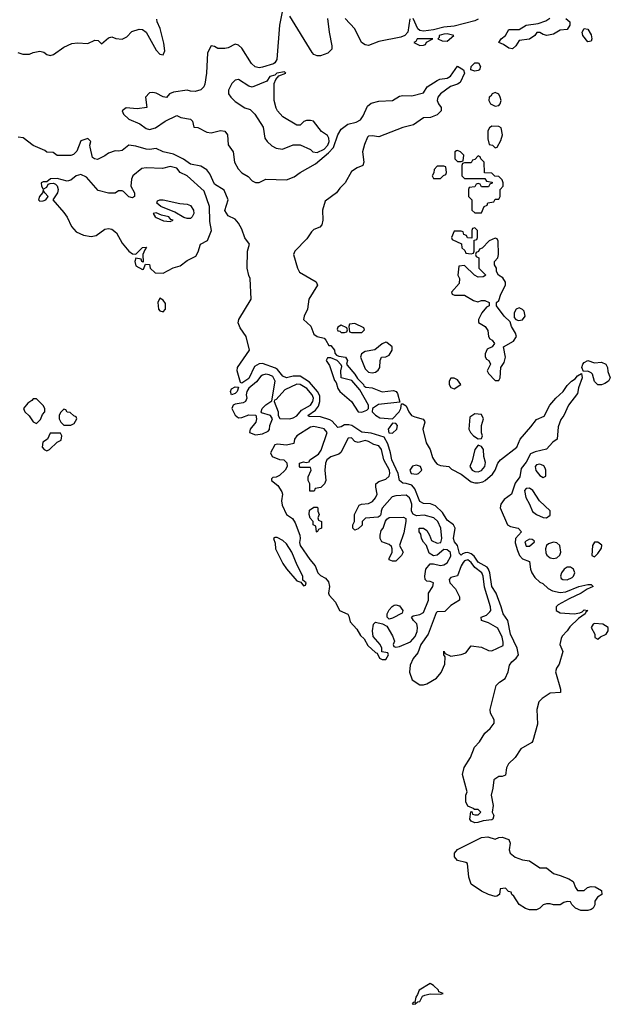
# Model space of a CAD drawing. Header units: inches. Extents: x 2701323 to 2964515, y 494916 to 722124.
# Tile 126 of 256: x 2762072 to 2765522, y 661667 to 667423. Entities that reach past the tile are written whole.
import ezdxf

# ---------------------------------------------------------------- set-up
doc = ezdxf.new("R2010")
doc.units = ezdxf.units.IN
doc.header["$MEASUREMENT"] = 0
doc.layers.add('C7666', color=7, linetype='Continuous')

msp = doc.modelspace()

# ---------------------------------------------------------------- linework, layer by layer
at = {"layer": 'C7666', "color": 2, "elevation": 2}
for points in [[(2763610, 667488), (2763590.3, 667389.7), (2763573.1, 667190), (2763562.4, 667170), (2763555, 667165), (2763490, 667144.2), (2763470, 667141.7), (2763447.3, 667147.3), (2763425.7, 667165.7), (2763370, 667257.2), (2763350, 667274), (2763330, 667279), (2763290, 667259), (2763270, 667254), (2763230, 667254), (2763210, 667265.2), (2763190, 667269), (2763170, 667228), (2763163.9, 667110), (2763153.5, 667046.5), (2763148, 667030), (2763130, 667012), (2763097.5, 667002.5), (2763070, 667004.5), (2763050, 667011.3), (2762970, 666999.5), (2762946.8, 666990), (2762930, 666968), (2762910, 666972.3), (2762870, 666994), (2762850, 666997.7), (2762830, 666994.3), (2762806, 666970), (2762814, 666910), (2762759.1, 666900.9), (2762693.4, 666906.6), (2762670.8, 666890), (2762679.1, 666870), (2762710, 666841.1), (2762773.1, 666813.1), (2762810, 666787), (2762830, 666780.3), (2762865.2, 666790), (2762921.2, 666830), (2762990, 666862), (2763014, 666850), (2763070, 666842), (2763082, 666830), (2763090, 666794), (2763111.6, 666791.6), (2763165.2, 666765.2), (2763190, 666760.5), (2763245.6, 666774.4), (2763270.7, 666770.7), (2763286, 666750), (2763290, 666692), (2763318.8, 666650), (2763327.7, 666590), (2763348, 666550), (2763370, 666527.7), (2763405.8, 666505.8), (2763430, 666480.7), (2763450, 666470.7), (2763470, 666470.8), (2763510, 666490.5), (2763630, 666487.3), (2763675.3, 666504.7), (2763709.6, 666530.4), (2763799.7, 666580.3), (2763876.4, 666643.6), (2763904.5, 666675.5), (2763929.8, 666750.2), (2763950, 666782), (2763988.6, 666811.4), (2764036.9, 666823.1), (2764062.7, 666837.3), (2764078.6, 666861.4), (2764103.5, 666916.5), (2764124.4, 666935.6), (2764170, 666946), (2764250, 666950.6), (2764290, 666974.9), (2764310, 666980.5), (2764363.1, 666976.9), (2764430, 666996), (2764452.7, 667030), (2764510, 667068), (2764525.6, 667074.4), (2764570, 667080.5), (2764588.2, 667091.8), (2764630, 667151.3), (2764664.7, 667130), (2764671, 667110), (2764644.5, 667055.5), (2764630, 667046), (2764588, 667032), (2764530.4, 666989.6), (2764514.8, 666970), (2764510.7, 666950), (2764518.8, 666930), (2764534, 666910), (2764534, 666890), (2764510, 666866.6), (2764472, 666850), (2764430, 666849.4), (2764372.4, 666807.6), (2764310, 666793.2), (2764170, 666738), (2764130, 666743.7), (2764110, 666741.2), (2764104.4, 666735.6), (2764086, 666694), (2764074.9, 666650), (2764083, 666590), (2764076, 666570), (2764042.8, 666557.2), (2764010, 666536), (2763973.4, 666470), (2763942.3, 666437.7), (2763923, 666410), (2763857.3, 666362.7), (2763840.4, 666310), (2763843, 666250), (2763836.7, 666223.3), (2763824.7, 666210), (2763790, 666196), (2763776.4, 666183.6), (2763750, 666142.7), (2763678.8, 666070), (2763670.8, 666050), (2763694.4, 665970), (2763706.9, 665946.9), (2763804.7, 665890), (2763810.9, 665870.9), (2763760.7, 665790), (2763753.7, 665730), (2763733, 665690), (2763730.7, 665670.7), (2763771.7, 665631.7), (2763790, 665584), (2763810, 665570.6), (2763850, 665561), (2763861, 665550), (2763878, 665518), (2763890, 665518), (2763910, 665491.3), (2763913.7, 665473.7), (2763922, 665462), (2763935.3, 665455.3), (2763976, 665450), (2763986, 665430), (2763981, 665410), (2763984, 665404), (2764030, 665350.6), (2764044.9, 665324.9), (2764081, 665290), (2764082.8, 665282.8), (2764094.8, 665274.8), (2764130, 665270.4), (2764190, 665247.3), (2764255.8, 665255.8), (2764270.3, 665250.3), (2764278, 665238), (2764292.7, 665187.3), (2764167.5, 665172.5), (2764132, 665150), (2764131.3, 665130), (2764150.7, 665110.7), (2764175.3, 665095.3), (2764249.5, 665090.5), (2764289.4, 665130), (2764299.3, 665150), (2764303.1, 665176.9), (2764310, 665178), (2764330, 665164.7), (2764346, 665130), (2764361, 665110), (2764380.4, 665100.4), (2764428, 665088), (2764436.7, 665076.7), (2764439.3, 665070), (2764427.3, 665030), (2764445.5, 664950), (2764470.3, 664910), (2764484.3, 664864.3), (2764498, 664838), (2764510, 664825.5), (2764530, 664816.4), (2764578, 664810), (2764594.9, 664794.9), (2764650, 664765.3), (2764710, 664721.3), (2764730, 664714.9), (2764750, 664714.9), (2764777.8, 664722.2), (2764791, 664729), (2764833.1, 664766.9), (2764849.7, 664790), (2764865.6, 664830), (2764880.7, 664850), (2764975.1, 664924.9), (2764995.1, 664970), (2765058, 665042), (2765090, 665086), (2765134.8, 665105.2), (2765169, 665170), (2765204, 665210), (2765246, 665250), (2765270, 665284.7), (2765295.3, 665310), (2765316.6, 665323.4), (2765330, 665341), (2765354, 665354), (2765358, 665330), (2765336.3, 665270), (2765330, 665238), (2765277.3, 665170), (2765251, 665110), (2765234, 665086), (2765217.3, 665042.7), (2765210.8, 664970), (2765186.9, 664953.1), (2765150, 664913.2), (2765082.5, 664897.5), (2765055.9, 664884.1), (2765030, 664837.2), (2765001.7, 664798.3), (2764994, 664750), (2764965.7, 664714.3), (2764945.5, 664650), (2764901.2, 664618.8), (2764882.4, 664590), (2764879.5, 664570), (2764922, 664470), (2764939.9, 664459.9), (2764984.7, 664450), (2765004, 664430), (2764968.4, 664390), (2764965.5, 664365.5), (2764979.3, 664319.3), (2764991.6, 664291.6), (2765010, 664270.6), (2765050, 664254.8), (2765054.9, 664210), (2765063, 664190), (2765081.4, 664161.4), (2765110, 664134), (2765127.1, 664127.1), (2765158.5, 664098.5), (2765185.1, 664085.1), (2765230, 664074.9), (2765262, 664078), (2765338, 664110), (2765390, 664121), (2765410, 664122), (2765422, 664110), (2765386.4, 664093.6), (2765351, 664070), (2765281.6, 664038.4), (2765218, 664002), (2765206, 663990), (2765206, 663970), (2765230, 663954.8), (2765310, 663950.4), (2765344.5, 663955.5), (2765358.6, 663961.4), (2765370, 663973.4), (2765391, 663970), (2765379.6, 663960.4), (2765376, 663950), (2765337.1, 663922.9), (2765286, 663874), (2765270.8, 663850), (2765241.1, 663818.9), (2765234.9, 663805.1), (2765227.3, 663770), (2765244, 663730), (2765223.5, 663656.5), (2765207.7, 663632.3), (2765202.8, 663610), (2765231.1, 663508.9), (2765232, 663490), (2765170, 663486), (2765124.4, 663455.6), (2765104.4, 663435.6), (2765093, 663390), (2765095.8, 663304.2), (2765070, 663208), (2765062.8, 663197.2), (2764999.9, 663160.1), (2764966, 663110), (2764926.8, 663073.2), (2764916, 663050), (2764910, 663006), (2764890, 662998), (2764870, 662998), (2764841, 662979), (2764836, 662930), (2764826, 662890), (2764838, 662830), (2764832, 662790), (2764842, 662770), (2764836, 662750), (2764830, 662745.2), (2764779.6, 662740.4), (2764749.1, 662729.1), (2764730, 662729), (2764710, 662738), (2764702, 662750), (2764707.3, 662792.7), (2764714, 662794), (2764718, 662778), (2764730, 662774), (2764750, 662774), (2764766, 662790), (2764750, 662806), (2764726, 662806), (2764726, 662810), (2764690, 662826), (2764678, 662850), (2764678, 662890), (2764686, 662910), (2764659.5, 663010), (2764668.1, 663051.9), (2764705.2, 663110), (2764728.7, 663170), (2764758.4, 663201.6), (2764788.3, 663251.7), (2764820.2, 663279.8), (2764844, 663310), (2764844, 663330), (2764822.7, 663370), (2764819.3, 663390), (2764855.3, 663530), (2764875.3, 663550), (2764908, 663572), (2764926.3, 663610), (2764932.3, 663650), (2764946, 663670), (2764972.7, 663690), (2764985.1, 663710), (2764978.4, 663750), (2764939.6, 663830), (2764922.6, 663910), (2764895.6, 663950), (2764885.1, 663990), (2764854.5, 664070), (2764829.8, 664110), (2764818.3, 664190), (2764811, 664211), (2764801.8, 664221.8), (2764750, 664251.8), (2764726.1, 664286.1), (2764710, 664301.1), (2764690, 664307.7), (2764674.3, 664305.7), (2764658.7, 664301.3), (2764650, 664292.7), (2764642, 664302), (2764628.7, 664348.7), (2764611.8, 664370), (2764605.1, 664390), (2764615.1, 664450), (2764605.1, 664470), (2764570, 664498), (2764541.6, 664541.6), (2764500.1, 664580.1), (2764471.8, 664591.8), (2764430, 664595.6), (2764410, 664607), (2764380.7, 664680.7), (2764362.3, 664702.3), (2764330, 664712), (2764310, 664712.7), (2764290, 664728.7), (2764283, 664770), (2764245.4, 664850), (2764238.9, 664890), (2764223, 664943), (2764202, 664982), (2764125.3, 665005.3), (2764070, 665011.3), (2764011.3, 665051.3), (2763995.3, 665055.3), (2763970, 665054), (2763950, 665042.9), (2763930, 665039.3), (2763896.9, 665076.9), (2763883.5, 665083.5), (2763830, 665100.5), (2763762.7, 665102.7), (2763756, 665110), (2763799, 665141), (2763816.6, 665163.4), (2763825.7, 665190), (2763824.4, 665224.4), (2763811.6, 665250), (2763764.4, 665304.4), (2763710, 665339.6), (2763670, 665339.6), (2763629.7, 665329.7), (2763610, 665339.5), (2763578.5, 665378.5), (2763566.2, 665386.2), (2763490, 665413.3), (2763470, 665411.5), (2763443.7, 665396.3), (2763410, 665326), (2763370, 665297.2), (2763361.5, 665301.5), (2763342.9, 665370), (2763343.7, 665390), (2763415.1, 665490), (2763394, 665570), (2763360.7, 665620.7), (2763348.7, 665650), (2763352.7, 665670), (2763423.7, 665790), (2763419, 665910), (2763410, 665928), (2763400.7, 665970), (2763403.6, 666070), (2763414, 666110), (2763388, 666148), (2763370, 666199), (2763350, 666234), (2763330, 666257.2), (2763290, 666275.3), (2763270, 666308), (2763289, 666370), (2763266.3, 666426.3), (2763210, 666460.9), (2763182.4, 666522.4), (2763165.1, 666545.1), (2763130, 666567.3), (2763070, 666578.7), (2763027.9, 666607.9), (2762970, 666637), (2762910, 666649.4), (2762870, 666669.4), (2762830, 666664.5), (2762810, 666666.6), (2762750, 666683.7), (2762710, 666689), (2762670, 666657.2), (2762650, 666653.2), (2762630, 666656), (2762590, 666642.7), (2762570, 666626.6), (2762526, 666606), (2762509.3, 666609.3), (2762498, 666618), (2762483.1, 666676.9), (2762482, 666690), (2762488, 666710), (2762470, 666728), (2762430, 666715.3), (2762406, 666654), (2762385.4, 666634.6), (2762370, 666628.7), (2762290, 666629), (2762267.3, 666647.3), (2762230, 666648.7), (2762219, 666659), (2762150, 666686.6), (2762091.3, 666731.3), (2762063.1, 666736.9)], [(2762062, 667230), (2762090, 667221), (2762130, 667220.7), (2762150, 667230.7), (2762190, 667239.1), (2762212.7, 667232.7), (2762230, 667218.8), (2762250, 667214), (2762270, 667219.1), (2762330, 667263), (2762377, 667283), (2762410, 667288), (2762470, 667284.4), (2762510, 667302.8), (2762530, 667301), (2762550, 667281), (2762590, 667317.3), (2762610, 667322), (2762633.7, 667313.7), (2762670.8, 667309.2), (2762698.2, 667321.8), (2762726.2, 667353.8), (2762770, 667367.4), (2762790, 667365.7), (2762810.2, 667350.2), (2762870, 667244), (2762890, 667221), (2762910, 667218), (2762918.9, 667241.1), (2762914.9, 667285.1), (2762891.8, 667371.8), (2762875.1, 667410), (2762873.6, 667426.4)], [(2763870.4, 667429.6), (2763879.1, 667350), (2763895.4, 667270), (2763894.5, 667250), (2763872.6, 667227.4), (2763830, 667211.9), (2763810, 667211), (2763790, 667219.7), (2763779.7, 667230), (2763650, 667442.7)], [(2764351.6, 667428.4), (2764339.6, 667350), (2764321.3, 667330), (2764298.8, 667321.2), (2764170, 667295.5), (2764110, 667272.1), (2764090, 667275.4), (2764068.9, 667288.9), (2764030, 667369.2), (2763974, 667430)], [(2764750, 667424.8), (2764730, 667415.8), (2764610, 667384.4), (2764550, 667378.6), (2764490, 667363.1), (2764430, 667356.5), (2764410, 667359.8), (2764397.7, 667370), (2764370, 667428.7)], [(2765262, 667430), (2765284.7, 667410), (2765286, 667390), (2765270, 667366), (2765230, 667362), (2765190, 667339), (2765150.6, 667329.4), (2765130, 667335.3), (2765110, 667348), (2765092.7, 667347.3), (2765082, 667330), (2765050, 667309.3), (2764990, 667302), (2764971, 667270), (2764950, 667253.2), (2764930, 667256), (2764898.4, 667278.4), (2764870, 667288.7), (2764884, 667310), (2764909, 667330), (2764930, 667364.7), (2764990, 667366), (2765030, 667391), (2765100.4, 667399.6), (2765144.7, 667415.3), (2765169.1, 667430.9)]]:
    msp.add_lwpolyline(points, dxfattribs=at)
at = {"layer": 'C7666', "color": 2}
for points, elevation in [([(2764570, 667339.6), (2764550, 667338), (2764522.8, 667330), (2764522, 667318), (2764514, 667310), (2764539.6, 667299.6), (2764570, 667298), (2764608, 667330)], 6), ([(2765390, 667292.3), (2765362.4, 667330), (2765358.4, 667350), (2765370, 667371.3), (2765390, 667367.3), (2765410, 667334.8), (2765414.9, 667310), (2765410, 667297.2)], 2), ([(2764486, 667310), (2764394, 667310), (2764385.4, 667294.6), (2764374, 667290), (2764410, 667272), (2764430, 667274), (2764442, 667278), (2764448.4, 667291.6)], 6), ([(2764730, 667122.7), (2764708, 667130), (2764709, 667150), (2764730, 667171), (2764752, 667170), (2764764.7, 667150), (2764758, 667130), (2764750, 667126)], 2), ([(2763618, 667118), (2763574, 667110), (2763562, 667098), (2763534, 667090), (2763516, 667064), (2763430.9, 667029.1), (2763410, 667034), (2763350, 667074), (2763330, 667069), (2763311, 667050), (2763291.3, 667010), (2763292, 666990), (2763304.7, 666970), (2763330, 666944.7), (2763387.1, 666907.1), (2763417.3, 666897.3), (2763446, 666870), (2763494.4, 666794.4), (2763504.7, 666730), (2763518, 666710), (2763544.5, 666684.5), (2763570, 666671), (2763606.4, 666666.4), (2763670, 666691), (2763710, 666691.3), (2763770, 666664.7), (2763784.7, 666650), (2763810, 666646.7), (2763850, 666666.7), (2763872.3, 666690), (2763879.8, 666710), (2763877.6, 666730), (2763870, 666745.1), (2763834, 666770), (2763788.9, 666828.9), (2763770, 666834), (2763746.4, 666833.6), (2763731.6, 666828.4), (2763710, 666806), (2763690, 666806), (2763610, 666855.3), (2763578, 666890), (2763570, 666906), (2763558, 666950), (2763558, 667050), (2763567.3, 667072.7), (2763586, 667094), (2763626, 667110)], 6), ([(2764850, 666998), (2764831.6, 666988.4), (2764824.7, 666975.3), (2764814, 666970), (2764812, 666950), (2764822, 666930), (2764850, 666918), (2764870, 666921), (2764879, 666930), (2764884, 666950), (2764879, 666970), (2764870, 666988)], 6), ([(2764830, 666801.2), (2764816, 666790), (2764807.5, 666772.5), (2764806, 666726), (2764814, 666694), (2764834, 666690), (2764850, 666674), (2764862, 666678), (2764883.1, 666716.9), (2764892.7, 666750), (2764884, 666790), (2764870, 666799.3)], 6), ([(2764630, 666658), (2764623.6, 666656.4), (2764614, 666650), (2764614, 666610), (2764630, 666594), (2764650, 666594), (2764662, 666598), (2764666, 666630), (2764646, 666650)], 6), ([(2764750, 666626), (2764730, 666606), (2764718, 666602), (2764710, 666586), (2764670, 666586), (2764658, 666582), (2764654, 666570), (2764654, 666510), (2764670, 666494), (2764790, 666494), (2764798, 666478), (2764832.7, 666472.7), (2764832.7, 666467.3), (2764818, 666462), (2764810, 666446), (2764770, 666446), (2764762, 666462), (2764750, 666466), (2764738, 666462), (2764730, 666446), (2764698, 666442), (2764694, 666430), (2764694, 666390), (2764714, 666370), (2764714, 666310), (2764730, 666294), (2764770, 666294), (2764786, 666330), (2764802, 666338), (2764807.3, 666352.7), (2764842, 666358), (2764850, 666374), (2764870, 666374), (2764878, 666390), (2764878, 666430), (2764895.3, 666450), (2764895.3, 666470), (2764890, 666486), (2764870, 666506), (2764847.3, 666507.3), (2764830, 666526), (2764787.3, 666527.3), (2764786, 666590), (2764766, 666610), (2764762, 666622)], 6), ([(2762950, 666564), (2762907.1, 666552.9), (2762810, 666557.2), (2762786.4, 666553.6), (2762732, 666510), (2762724.7, 666490), (2762722, 666450), (2762742, 666410), (2762742, 666390), (2762730, 666382), (2762710, 666388), (2762679, 666419), (2762670, 666422), (2762650, 666422), (2762630, 666408.7), (2762591.1, 666408.9), (2762530, 666425.2), (2762461.3, 666501.3), (2762430, 666517.6), (2762401, 666510), (2762370, 666484), (2762350, 666478), (2762290, 666494), (2762252.7, 666492.7), (2762230, 666475.3), (2762210, 666475.1), (2762198, 666470), (2762198.8, 666450), (2762210, 666431.3), (2762230, 666444.7), (2762238, 666462), (2762250, 666466), (2762270, 666466.8), (2762282, 666462), (2762291, 666451), (2762296.3, 666430), (2762292.7, 666410), (2762264.7, 666370), (2762330, 666296), (2762348.3, 666268.3), (2762374, 666214), (2762402.8, 666182.8), (2762443.8, 666163.8), (2762490, 666154.8), (2762518, 666162), (2762570, 666198.8), (2762590, 666202), (2762610, 666198), (2762636.9, 666176.9), (2762670, 666117.1), (2762710, 666070.6), (2762730, 666054.8), (2762750, 666052), (2762790, 666092), (2762812.7, 666092.7), (2762802, 666078), (2762792, 666050), (2762794, 666006), (2762786, 666010), (2762782, 666022), (2762750, 666028), (2762744, 666010), (2762750, 665984), (2762790, 665962), (2762795.3, 665964.7), (2762806, 665994), (2762830, 665992), (2762834, 665970), (2762863.6, 665943.6), (2762910, 665942), (2762968.4, 665971.6), (2763010, 665984.7), (2763050, 666016), (2763100.4, 666039.6), (2763114.6, 666065.4), (2763128.7, 666111.3), (2763168.7, 666131.3), (2763193.2, 666190), (2763183, 666243), (2763180.5, 666330), (2763150, 666421.2), (2763050, 666509.2), (2763009.4, 666529.4), (2762990, 666554)], 6), ([(2764550, 666566), (2764510, 666566), (2764492.7, 666547.3), (2764492, 666528), (2764482, 666510), (2764490, 666494), (2764530, 666494), (2764547.3, 666512.7), (2764562, 666518), (2764566, 666530), (2764562, 666562)], 6), ([(2762210, 666426), (2762206, 666410), (2762187.7, 666390), (2762182, 666370), (2762190, 666362), (2762210, 666363.1), (2762225.2, 666370), (2762238, 666390), (2762218, 666410)], 6), ([(2763050, 666260.4), (2763030, 666266), (2762977.3, 666297.3), (2762895.6, 666330), (2762872.3, 666350), (2762876.5, 666363.5), (2762889.7, 666370.3), (2762910, 666368.8), (2763007.6, 666347.6), (2763050, 666344.7), (2763070, 666337.4), (2763087.6, 666310), (2763088.9, 666290), (2763080.4, 666270), (2763070, 666261.3)], 6), ([(2762870, 666293.3), (2762852, 666290), (2762862.8, 666270), (2762870, 666265.5), (2762912.3, 666247.7), (2762950, 666242.8), (2762968, 666250), (2762954.8, 666254.8), (2762944, 666270), (2762900.5, 666280.5)], 10), ([(2764730, 666206), (2764718, 666202), (2764714, 666190), (2764714, 666146), (2764687.3, 666147.3), (2764682, 666162), (2764667.3, 666167.3), (2764662, 666182), (2764650, 666186), (2764610, 666186), (2764594, 666150), (2764598, 666138), (2764652.7, 666112.7), (2764654, 666090), (2764672.7, 666072.7), (2764678, 666058), (2764710, 666054), (2764722, 666058), (2764726, 666070), (2764726, 666134), (2764742, 666138), (2764746, 666150), (2764746, 666190)], 6), ([(2764850, 666146), (2764814, 666130), (2764772.7, 666087.3), (2764758, 666082), (2764752.7, 666067.3), (2764738, 666062), (2764734, 666050), (2764738, 666038), (2764754, 666030), (2764754, 665970), (2764794, 665930), (2764779.6, 665920.4), (2764750, 665918), (2764728.9, 665928.9), (2764670, 665986), (2764638, 665982), (2764632, 665930), (2764642, 665910), (2764639.6, 665880.4), (2764594, 665830), (2764598, 665818), (2764612.7, 665812.7), (2764670, 665812), (2764722, 665782), (2764747.3, 665772.7), (2764770, 665782), (2764790, 665782), (2764814, 665770), (2764814, 665750), (2764798, 665742), (2764771.3, 665710), (2764752, 665670), (2764752.7, 665652.7), (2764791.3, 665630), (2764806, 665606), (2764811.3, 665570), (2764818, 665558), (2764832, 665550), (2764844.7, 665530), (2764832, 665510), (2764802.8, 665497.2), (2764791, 665470), (2764791.1, 665451.1), (2764798, 665438), (2764812, 665430), (2764822, 665410), (2764802, 665370), (2764810, 665354), (2764850, 665314), (2764870, 665314), (2764878, 665330), (2764882, 665390), (2764901.2, 665418.8), (2764909.2, 665450), (2764898, 665510), (2764956.6, 665543.4), (2764973.2, 665570), (2764969.2, 665590), (2764944, 665630), (2764936.5, 665656.5), (2764902, 665690), (2764858, 665750), (2764858, 665770), (2764870, 665782), (2764882.4, 665817.6), (2764909, 665870), (2764908.9, 665888.9), (2764894.6, 665914.6), (2764868, 665930), (2764858, 665950), (2764858, 665970), (2764846, 665990), (2764846, 666010), (2764866, 666030), (2764868, 666050), (2764867.3, 666127.3), (2764862, 666142)], 6), ([(2762890, 665795.3), (2762878, 665770), (2762882.4, 665730), (2762890, 665720.5), (2762910, 665715.5), (2762924.5, 665730), (2762923.2, 665763.2), (2762910, 665784)], 6), ([(2764990, 665738), (2764971.3, 665730), (2764960.5, 665710), (2764961.1, 665681.1), (2764970.6, 665670.6), (2764985.2, 665665.2), (2765010, 665667.7), (2765024.5, 665690), (2765018, 665718), (2765010, 665729.2)], 6), ([(2763950, 665638), (2763930, 665626), (2763926, 665614), (2763930, 665604.7), (2763942, 665602), (2763950, 665594), (2763970, 665594), (2763982, 665598), (2763986, 665610), (2763982, 665622)], 6), ([(2764030, 665646), (2763998, 665642), (2763994, 665630), (2763998, 665598), (2764010, 665594), (2764070, 665594), (2764086, 665610), (2764082, 665622)], 6), ([(2764210, 665538), (2764190, 665528.7), (2764147.1, 665492.9), (2764090, 665483.6), (2764068, 665470), (2764062.4, 665450), (2764090, 665382.8), (2764110, 665362), (2764130, 665359.1), (2764150, 665362.8), (2764166, 665374), (2764175.3, 665390), (2764178, 665430), (2764186, 665450), (2764210, 665452), (2764230, 665462), (2764248, 665490), (2764248, 665510), (2764216.4, 665536.4)], 6), ([(2763890, 665446), (2763870, 665446), (2763862, 665430), (2763882, 665402), (2763910, 665314), (2763921, 665301), (2763930, 665266.8), (2763942, 665250), (2764010.8, 665190.8), (2764050, 665130.8), (2764070, 665128), (2764100.4, 665139.6), (2764108.7, 665150), (2764109, 665170), (2764059, 665259), (2764012.9, 665312.9), (2763948.9, 665328.9), (2763948, 665370), (2763954.6, 665394.6), (2763950, 665406), (2763926, 665430)], 2), ([(2765430, 665416), (2765470, 665420.7), (2765496, 665410), (2765506, 665390), (2765506.8, 665366.8), (2765522, 665330), (2765512, 665310), (2765490, 665295.3), (2765470, 665289), (2765450, 665289), (2765430, 665308.7), (2765418, 665350), (2765410, 665358), (2765390, 665368), (2765366, 665366), (2765355.3, 665390), (2765362, 665410), (2765370, 665418), (2765390.8, 665430.8)], 2), ([(2763510, 665349.7), (2763490, 665345.6), (2763481.1, 665338.9), (2763454.8, 665305.2), (2763410, 665269.6), (2763398.5, 665250), (2763394.9, 665230), (2763398, 665210), (2763391, 665190), (2763376.7, 665183.3), (2763330, 665175.8), (2763319.1, 665170), (2763310.5, 665150), (2763330, 665110.8), (2763350, 665094.8), (2763370, 665097.3), (2763410, 665113.4), (2763451.1, 665111.1), (2763456, 665090), (2763451, 665070), (2763418, 665030), (2763414, 665010), (2763450, 664996), (2763490, 665002), (2763522.7, 665017.3), (2763532.1, 665027.9), (2763534, 665050), (2763548.7, 665090), (2763538, 665110), (2763485.2, 665125.2), (2763482, 665130), (2763489, 665150), (2763510, 665170.5), (2763545.6, 665194.4), (2763563.5, 665310), (2763550, 665336.3), (2763530, 665346.9)], 6), ([(2764610, 665328), (2764590, 665328), (2764581, 665310), (2764581, 665290), (2764590, 665272), (2764610, 665264.7), (2764648, 665290), (2764630, 665318)], 6), ([(2763310, 665229.6), (2763302.7, 665250), (2763310, 665264.7), (2763330, 665277.3), (2763350, 665274), (2763342.8, 665250), (2763330, 665237.2)], 2), ([(2763690, 665291.9), (2763621, 665259), (2763570, 665202), (2763561, 665199), (2763558, 665190), (2763582.8, 665130), (2763582, 665110), (2763591.6, 665091.6), (2763650, 665090.4), (2763670, 665094.9), (2763690, 665107.4), (2763719.1, 665140.9), (2763770, 665170.3), (2763784.5, 665190), (2763787.9, 665210), (2763781.2, 665230), (2763750, 665266), (2763710, 665289.8)], 6), ([(2762170, 665206), (2762150, 665206), (2762143.6, 665196.4), (2762119.6, 665180.4), (2762094, 665150), (2762102, 665130), (2762126.4, 665106.4), (2762150, 665072), (2762170, 665062), (2762193.6, 665086.4), (2762204.7, 665115.3), (2762218, 665130), (2762218, 665150), (2762208.4, 665168.4)], 6), ([(2762330, 665146), (2762310, 665126), (2762302, 665110), (2762302, 665090), (2762312, 665070), (2762330, 665052), (2762370, 665052), (2762390, 665062), (2762406, 665090), (2762402, 665102), (2762387.3, 665107.3), (2762367.3, 665127.3), (2762348.4, 665128.4), (2762342, 665142)], 6), ([(2764730, 665119), (2764701, 665099), (2764696, 665030), (2764704.7, 665010), (2764722, 664990), (2764750, 664972), (2764770, 664974), (2764775.3, 664990), (2764768.7, 665008.7), (2764768.7, 665050), (2764782, 665090), (2764770, 665115.3)], 6), ([(2763790, 665044.5), (2763770, 665040.9), (2763690.8, 664990), (2763678, 664970), (2763674, 664946), (2763630, 664936), (2763578, 664942), (2763562.8, 664937.2), (2763538, 664890), (2763546, 664870), (2763590, 664851.3), (2763614, 664850), (2763631.6, 664831.6), (2763634, 664810), (2763622, 664790), (2763590, 664758), (2763570, 664748), (2763550, 664746), (2763542, 664738), (2763542, 664730), (2763579.1, 664699.1), (2763602.8, 664662.8), (2763606.8, 664650), (2763600.7, 664610), (2763604.7, 664584.7), (2763630, 664531), (2763666.2, 664506.2), (2763681.1, 664481.1), (2763708, 664410), (2763711, 664390), (2763707.1, 664367.1), (2763711, 664350), (2763766.7, 664266.7), (2763797.3, 664230), (2763814, 664190), (2763830, 664174), (2763858.4, 664158.4), (2763876.7, 664136.7), (2763881.6, 664110), (2763874.9, 664070), (2763879.3, 664059.3), (2763917.3, 664017.3), (2763940.7, 663970), (2763988, 663948), (2763995.5, 663935.5), (2764002.3, 663902.3), (2764040.7, 663860.7), (2764063.7, 663823.7), (2764083.4, 663803.4), (2764105.5, 663765.5), (2764150, 663722.8), (2764159.8, 663719.8), (2764174, 663690), (2764190, 663682), (2764210, 663682), (2764226, 663710), (2764222, 663722), (2764187.3, 663727.3), (2764188, 663750), (2764178, 663770), (2764136.5, 663816.5), (2764133.2, 663850), (2764138, 663890), (2764150, 663902), (2764191.6, 663891.6), (2764216.9, 663876.9), (2764250, 663822), (2764262, 663790), (2764254, 663770), (2764258, 663758), (2764270, 663754), (2764290, 663758), (2764354.8, 663785.2), (2764382, 663818), (2764393.2, 663846.8), (2764395.8, 663870), (2764391.6, 663891.6), (2764373.2, 663910), (2764361.2, 663930), (2764370, 663938.8), (2764410, 663944.9), (2764430, 663957.3), (2764459.7, 664030), (2764459.3, 664070), (2764486, 664110), (2764489, 664130), (2764470, 664139.5), (2764450, 664141.2), (2764441.2, 664150), (2764438, 664170), (2764444, 664210), (2764470, 664242), (2764490, 664242.8), (2764530, 664232.4), (2764550, 664236), (2764570, 664247.6), (2764590, 664286.8), (2764587.7, 664307.7), (2764570, 664324.5), (2764550, 664326), (2764510, 664293.2), (2764488.7, 664288.7), (2764464.7, 664304.7), (2764448.9, 664348.9), (2764430, 664368), (2764419, 664390), (2764414.6, 664414.6), (2764406, 664430), (2764406, 664450), (2764430, 664451.3), (2764450, 664436), (2764466, 664410), (2764478, 664378), (2764510, 664362.8), (2764532.7, 664367.3), (2764537, 664390), (2764532.3, 664450), (2764515.1, 664490), (2764490.9, 664510.9), (2764434.4, 664525.6), (2764390, 664522.7), (2764370, 664533.2), (2764360.7, 664550), (2764362.3, 664590), (2764355, 664615), (2764348.4, 664628.4), (2764330, 664642.9), (2764270, 664639.7), (2764247.3, 664632.7), (2764190, 664568), (2764182.8, 664550), (2764182, 664530), (2764176.9, 664523.1), (2764165.4, 664514.6), (2764091.1, 664508.9), (2764072, 664490), (2764071.6, 664468.4), (2764050, 664446), (2764030, 664438), (2764018, 664450), (2764018, 664470), (2764028, 664490), (2764028, 664530), (2764055.3, 664584.7), (2764069, 664591), (2764110, 664594.9), (2764132.8, 664607.2), (2764151.3, 664628.7), (2764160.7, 664650), (2764152.3, 664690), (2764153.2, 664710), (2764170, 664724), (2764210, 664737.1), (2764230, 664754.8), (2764234, 664770), (2764231.6, 664790), (2764199.2, 664850), (2764186.3, 664910), (2764170, 664931.1), (2764139.8, 664939.8), (2764110, 664957.4), (2764090, 664963.5), (2764050, 664952), (2764030, 664957.2), (2764010, 664978), (2763990, 664977.2), (2763947.3, 664892.7), (2763936.3, 664883.7), (2763890, 664866.6), (2763866.8, 664850), (2763859.1, 664830), (2763854, 664790), (2763861, 664730), (2763852, 664710), (2763831.3, 664688.7), (2763798, 664682), (2763792.7, 664667.3), (2763767.3, 664667.3), (2763766, 664710), (2763758, 664730), (2763758, 664750), (2763775.3, 664790), (2763770, 664806), (2763710, 664806), (2763706, 664810), (2763706, 664830), (2763730, 664838), (2763746, 664834), (2763762, 664838), (2763766, 664850), (2763816.9, 664883.1), (2763833.9, 664906.1), (2763867.6, 665010), (2763850, 665031.3)], 6), ([(2764250, 665064), (2764224, 665030), (2764227.5, 665007.5), (2764250, 665004.9), (2764276, 665030), (2764279, 665050), (2764270, 665062)], 2), ([(2762310, 665006), (2762250, 665006), (2762234, 664970), (2762206.4, 664953.6), (2762203.6, 664923.6), (2762214, 664910), (2762230, 664902), (2762246, 664910), (2762290, 664954), (2762314.6, 664965.4), (2762318, 664990)], 6), ([(2764750, 664935.3), (2764731.3, 664910), (2764715.9, 664844.1), (2764701, 664810), (2764716, 664790), (2764730, 664782), (2764750, 664780.5), (2764770, 664788.2), (2764789.3, 664810), (2764793.8, 664833.8), (2764784, 664870), (2764782, 664910), (2764770, 664928)], 6), ([(2764390, 664818.4), (2764367.4, 664812.6), (2764350.8, 664790), (2764358, 664770), (2764390, 664765.5), (2764402, 664770), (2764422, 664790), (2764414, 664810)], 2), ([(2765110, 664824.7), (2765090, 664820.7), (2765083.1, 664810), (2765086.7, 664786.7), (2765110, 664758.4), (2765130, 664746), (2765144.7, 664755.3), (2765146, 664790), (2765141.7, 664801.7), (2765133.9, 664813.9), (2765120.8, 664820.8)], 6), ([(2765050, 664683.7), (2765030, 664682.7), (2765021.6, 664670), (2765028.2, 664630), (2765051, 664590), (2765067.1, 664547.1), (2765091.3, 664530), (2765130, 664513.4), (2765150, 664510.7), (2765170, 664526), (2765171.7, 664551.7), (2765109.3, 664609.3), (2765069.2, 664670)], 6), ([(2763810, 664428), (2763806, 664430), (2763802, 664462), (2763786, 664470), (2763786, 664490), (2763768.4, 664508.4), (2763762, 664530), (2763764.7, 664555.3), (2763790, 664574), (2763810, 664574), (2763814, 664570), (2763814, 664550), (2763822, 664530), (2763814, 664510), (2763818, 664498), (2763834, 664490), (2763834, 664450), (2763818, 664442)], 6), ([(2764250, 664258), (2764230, 664266), (2764230, 664274), (2764248, 664310), (2764248.7, 664330), (2764243.1, 664343.1), (2764230, 664355.3), (2764188, 664370), (2764178, 664390), (2764178, 664410), (2764184, 664436), (2764195.3, 664450), (2764208.4, 664491.6), (2764216.4, 664503.6), (2764230, 664512), (2764314.4, 664514.4), (2764326.8, 664506.8), (2764327.7, 664490), (2764316.9, 664423.1), (2764291.3, 664350), (2764312, 664310), (2764302, 664290), (2764270, 664258)], 6), ([(2763576.4, 664396.4), (2763563.6, 664396.4), (2763554, 664390), (2763563.6, 664363.6), (2763566.8, 664330), (2763610, 664244.7), (2763630, 664212), (2763690, 664142), (2763714, 664134), (2763730, 664114), (2763742, 664118), (2763746, 664130), (2763726, 664146), (2763726, 664170), (2763693.6, 664233.6), (2763662, 664310), (2763630, 664358), (2763610, 664378)], 6), ([(2765050, 664386), (2765023, 664370), (2765030, 664345.5), (2765050, 664344.9), (2765079, 664370), (2765077.2, 664377.2), (2765064.7, 664384.7)], 6), ([(2765190, 664369.6), (2765160.6, 664359.4), (2765150.3, 664349.7), (2765143.1, 664330), (2765145.7, 664305.7), (2765152.1, 664292.1), (2765170, 664278), (2765190, 664273), (2765210, 664277.3), (2765227.2, 664292.8), (2765232.7, 664310), (2765226.6, 664350), (2765210, 664364.5)], 6), ([(2765450, 664368.7), (2765430, 664368), (2765418, 664350), (2765414, 664290), (2765430, 664282), (2765450, 664302), (2765470, 664334), (2765472.1, 664352.1)], 6), ([(2764690, 664266), (2764670, 664258.7), (2764662.9, 664250), (2764650, 664229.6), (2764628.5, 664171.5), (2764590, 664162.9), (2764580.3, 664150), (2764584.9, 664130), (2764616.8, 664096.8), (2764642, 664050), (2764642, 664030), (2764590, 663999), (2764556, 663964), (2764510, 663960.9), (2764504.6, 663955.4), (2764458.4, 663830), (2764414.4, 663770), (2764398.5, 663721.5), (2764370, 663689), (2764352.7, 663650), (2764348.2, 663608.2), (2764364.9, 663564.9), (2764410, 663534.8), (2764430, 663534.8), (2764450, 663541), (2764506.3, 663573.7), (2764533.6, 663606.4), (2764556.4, 663656.4), (2764558, 663698), (2764548.7, 663710), (2764550, 663732), (2764558, 663718), (2764590, 663702), (2764650, 663711.3), (2764679, 663721), (2764710, 663762), (2764770, 663754.9), (2764810, 663734.8), (2764830, 663734), (2764895.5, 663764.5), (2764896.6, 663783.4), (2764890, 663814), (2764866, 663866), (2764810, 663897.2), (2764768.7, 663910), (2764768, 663930), (2764798, 663942), (2764818.6, 663961.4), (2764824, 663970), (2764822.7, 663990), (2764786.4, 664106.4), (2764779.8, 664170), (2764772.1, 664190), (2764730, 664221.5), (2764710, 664249.7)], 6), ([(2765270, 664222.4), (2765253, 664210), (2765237.6, 664190), (2765230.5, 664170), (2765235.9, 664155.9), (2765244.7, 664150), (2765270, 664148.9), (2765298.4, 664161.6), (2765307.3, 664170), (2765314.5, 664190), (2765306.6, 664210), (2765290, 664221.6)], 6), ([(2764230, 663918), (2764218, 663930), (2764218, 663950), (2764230, 663974), (2764247.3, 663992.7), (2764260.4, 663999.6), (2764270, 664002), (2764290, 663996), (2764310.8, 663970), (2764305.4, 663954.6), (2764250, 663924)], 6), ([(2765430, 663894), (2765421, 663890), (2765410.8, 663870), (2765431.3, 663830), (2765432, 663812), (2765450, 663802), (2765464.7, 663815.3), (2765498, 663830), (2765508.7, 663850), (2765509, 663870), (2765478, 663890)], 6), ([(2764850, 662632), (2764870, 662642), (2764890, 662644.7), (2764930, 662631), (2764938, 662610), (2764932, 662570), (2764938, 662550), (2764967.1, 662527.1), (2765010, 662511), (2765050, 662506), (2765110, 662466), (2765150, 662464.7), (2765191, 662431), (2765230, 662421), (2765279.8, 662399.8), (2765304.7, 662384.7), (2765318, 662350), (2765330, 662332), (2765370, 662332), (2765389.1, 662350.9), (2765410, 662356), (2765434.4, 662354.4), (2765470, 662332), (2765472, 662310), (2765446.8, 662293.2), (2765431.3, 662270), (2765430.9, 662249.1), (2765422, 662230), (2765410, 662222), (2765390, 662215.3), (2765350, 662215.3), (2765318, 662230), (2765298, 662250), (2765290, 662266), (2765270, 662268), (2765250, 662262), (2765230, 662248), (2765190, 662248), (2765170, 662255.3), (2765150, 662255.3), (2765130, 662248), (2765110.9, 662229.1), (2765090, 662219), (2765050, 662219.3), (2765027.2, 662227.2), (2764989, 662250), (2764959, 662299), (2764946, 662310), (2764942, 662322), (2764927.3, 662327.3), (2764910, 662346), (2764878, 662342), (2764874, 662310), (2764859.6, 662300.4), (2764850, 662298), (2764810, 662308.7), (2764770, 662328.7), (2764708.9, 662368.9), (2764695.3, 662410), (2764688, 662490), (2764677.2, 662497.2), (2764628.8, 662508.8), (2764612, 662530), (2764612.3, 662550), (2764630, 662572.7), (2764770, 662643), (2764806.8, 662646.8)], 2), ([(2764470, 661788), (2764404.7, 661750), (2764396, 661724), (2764386, 661710), (2764379.6, 661680.4), (2764370, 661678), (2764364.7, 661670), (2764370, 661667.3), (2764386, 661670), (2764382, 661678), (2764390, 661674), (2764398, 661682), (2764410, 661684.7), (2764425.2, 661714.8), (2764439.3, 661720.7), (2764470, 661728), (2764530, 661726), (2764546, 661730), (2764521.2, 661741.2), (2764519, 661750), (2764490, 661778)], 6)]:
    msp.add_lwpolyline(points, close=True, dxfattribs=dict(at, elevation=elevation))

doc.saveas('drawing.dxf')
